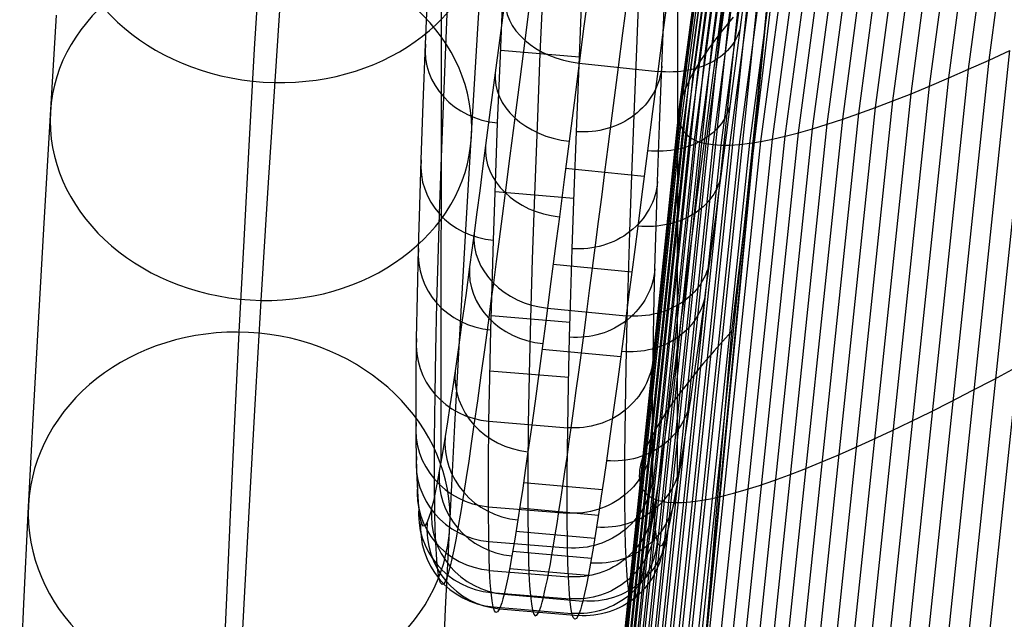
# Model space of a CAD drawing. Extents: x -260 to 296, y -277 to 294.
# Tile 26 of 241: x -255 to -217, y -70 to -47. Entities that reach past the tile are written whole.
import ezdxf

# ---------------------------------------------------------------- set-up
doc = ezdxf.new("R2010")
doc.units = 0
doc.layers.add('PREDEFINITO', color=7, linetype='CONTINUOUS')

msp = doc.modelspace()

# ---------------------------------------------------------------- linework, layer by layer
at = {"layer": 'PREDEFINITO'}
for p, q in [((-227.913, -47.184, 405.664), (-223.597, -14.66, 404.03)), ((-228.239, -47.592, 406.521), (-223.917, -15.029, 404.813)), ((-228.534, -47.985, 407.397), (-224.207, -15.386, 405.614)), ((-228.799, -48.36, 408.291), (-224.467, -15.73, 406.432)), ((-229.236, -49.057, 410.128), (-224.896, -16.378, 408.117)), ((-229.033, -48.717, 409.202), (-224.697, -16.061, 407.267)), ((-229.407, -49.378, 411.069), (-225.064, -16.682, 408.982)), ((-229.733, -50.23, 413.969), (-225.384, -17.506, 411.654)), ((-229.656, -49.965, 412.991), (-225.309, -17.246, 410.752)), ((-229.778, -50.475, 414.959), (-225.428, -17.75, 412.568)), ((-218.801, -48.948, 442.433), (-214.645, -17.859, 438.319)), ((-218.029, -48.602, 443.249), (-213.887, -17.621, 439.097)), ((-229.791, -50.701, 415.958), (-225.441, -17.979, 413.491)), ((-229.772, -50.906, 416.965), (-225.423, -18.193, 414.423)), ((-220.281, -49.585, 440.74), (-216.099, -18.287, 436.707)), ((-219.552, -49.276, 441.596), (-215.382, -18.081, 437.522)), ((-229.722, -51.091, 417.979), (-225.373, -18.391, 415.363)), ((-229.64, -51.256, 418.999), (-225.293, -18.572, 416.309)), ((-221.672, -50.146, 438.973), (-217.465, -18.651, 435.03)), ((-220.988, -49.875, 439.865), (-216.793, -18.477, 435.876)), ((-229.526, -51.4, 420.025), (-225.181, -18.738, 417.261)), ((-229.38, -51.524, 421.054), (-225.038, -18.886, 418.217)), ((-229.203, -51.626, 422.086), (-224.864, -19.019, 419.177)), ((-222.968, -50.629, 437.138), (-218.738, -18.95, 433.293)), ((-222.332, -50.397, 438.063), (-218.114, -18.809, 434.168)), ((-228.995, -51.707, 423.12), (-224.66, -19.134, 420.14)), ((-228.756, -51.767, 424.154), (-224.424, -19.232, 421.104)), ((-228.486, -51.806, 425.188), (-224.159, -19.314, 422.068)), ((-228.185, -51.824, 426.22), (-223.864, -19.378, 423.032)), ((-225.758, -51.486, 432.312), (-221.48, -19.402, 428.742)), ((-225.254, -51.355, 433.301), (-220.984, -19.346, 429.672)), ((-224.722, -51.205, 434.278), (-220.462, -19.272, 430.593)), ((-224.163, -51.033, 435.245), (-219.913, -19.182, 431.504)), ((-223.578, -50.841, 436.198), (-219.338, -19.074, 432.405)), ((-227.854, -51.821, 427.249), (-223.539, -19.425, 423.994)), ((-227.493, -51.796, 428.274), (-223.184, -19.455, 424.954)), ((-227.103, -51.75, 429.294), (-222.801, -19.468, 425.909)), ((-226.683, -51.683, 430.308), (-222.389, -19.463, 426.86)), ((-226.235, -51.595, 431.314), (-221.948, -19.441, 427.805)), ((-223.583, -23.821, 401.543), (-227.797, -58.894, 402.998)), ((-238.81, -35.204, 593.089), (-238.82, -63.85, 478.961)), ((-229.847, -36.007, 593.269), (-229.856, -64.646, 479.165)), ((-237.403, -47.194, 475.194), (-236.939, -40.054, 485.217)), ((-245.882, -48.169, 459.281), (-245.658, -44.378, 465.107)), ((-238.604, -47.47, 575.919), (-238.488, -44.812, 580.978)), ((-226.315, -45.02, 411.696), (-231.024, -93.72, 413.706)), ((-239.404, -47.994, 569.87), (-239.301, -45.484, 574.946)), ((-234.934, -45.437, 582.322), (-235.061, -48.345, 576.821)), ((-231.392, -48.176, 575.881), (-231.278, -45.537, 580.928)), ((-226.315, -45.206, 407.2), (-231.024, -93.905, 409.21)), ((-229.133, -72.412, 403.819), (-226.315, -45.391, 402.704)), ((-236.562, -48.44, 576.358), (-236.446, -45.774, 581.436)), ((-233.204, -45.888, 442.457), (-233.391, -47.313, 443.85)), ((-229.581, -72.929, 404.393), (-226.758, -45.862, 403.212)), ((-228.07, -45.846, 443.244), (-228.253, -47.242, 444.615)), ((-227.26, -45.822, 446.135), (-227.437, -47.161, 447.504)), ((-236.385, -46.211, 447.273), (-236.575, -47.664, 448.816)), ((-233.577, -48.788, 576.231), (-233.463, -46.137, 581.297)), ((-231.914, -47.572, 443.989), (-231.741, -46.249, 442.688)), ((-230.226, -46.231, 442.555), (-230.411, -47.642, 443.938)), ((-245.38, -53.634, 479.979), (-244.905, -46.331, 490.231)), ((-235.452, -46.458, 444.415), (-235.633, -47.85, 445.828)), ((-230.441, -48.835, 569.885), (-230.338, -46.343, 574.949)), ((-230, -73.429, 405.25), (-227.173, -46.318, 404.008)), ((-253.64, -50.908, 469.759), (-253.393, -46.9, 475.684)), ((-230.39, -73.909, 406.129), (-227.558, -46.759, 404.826)), ((-227.739, -46.973, 405.242), (-227.913, -47.184, 405.664)), ((-237.649, -51.181, 469.299), (-237.403, -47.194, 475.194)), ((-233.391, -47.313, 443.85), (-233.573, -48.714, 445.275)), ((-230.749, -74.371, 407.029), (-227.913, -47.184, 405.664)), ((-228.253, -47.242, 444.615), (-228.433, -48.613, 446.015)), ((-228.08, -47.39, 406.09), (-228.239, -47.592, 406.521)), ((-227.913, -47.184, 405.664), (-228.08, -47.39, 406.09)), ((-227.437, -47.161, 447.504), (-227.63, -48.629, 449.073)), ((-238.707, -50.002, 570.795), (-238.604, -47.47, 575.919)), ((-236.575, -47.664, 448.816), (-236.76, -49.078, 450.394)), ((-232.084, -48.872, 445.314), (-231.914, -47.572, 443.989)), ((-231.079, -74.812, 407.949), (-228.239, -47.592, 406.521)), ((-230.411, -47.642, 443.938), (-230.591, -49.029, 445.352)), ((-228.39, -47.791, 406.957), (-228.534, -47.985, 407.397)), ((-228.239, -47.592, 406.521), (-228.39, -47.791, 406.957)), ((-218.29, -73.075, 449.118), (-215.597, -47.461, 445.565)), ((-246.091, -51.856, 453.388), (-245.882, -48.169, 459.281)), ((-239.491, -50.25, 565.007), (-239.404, -47.994, 569.87)), ((-235.633, -47.85, 445.828), (-235.827, -49.337, 447.408)), ((-231.377, -75.234, 408.888), (-228.534, -47.985, 407.397)), ((-228.67, -48.174, 407.842), (-228.799, -48.36, 408.291)), ((-228.534, -47.985, 407.397), (-228.67, -48.174, 407.842)), ((-219.129, -73.569, 448.343), (-216.426, -47.858, 444.816)), ((-236.665, -50.981, 571.214), (-236.562, -48.44, 576.358)), ((-236.553, -48.219, 576.79), (-233.564, -48.471, 576.852)), ((-235.061, -48.345, 576.821), (-235.173, -51.105, 571.245)), ((-231.645, -75.635, 409.845), (-228.799, -48.36, 408.291)), ((-231.494, -50.692, 570.77), (-231.392, -48.176, 575.881)), ((-228.92, -48.541, 408.744), (-229.033, -48.717, 409.202)), ((-228.799, -48.36, 408.291), (-228.92, -48.541, 408.744)), ((-219.95, -74.044, 447.543), (-217.237, -48.239, 444.043)), ((-218.029, -48.602, 443.249), (-217.237, -48.239, 444.043)), ((-233.573, -48.714, 445.275), (-233.768, -50.214, 446.87)), ((-233.679, -51.314, 571.101), (-233.577, -48.788, 576.231)), ((-233.574, -48.714, 445.275), (-230.591, -49.029, 445.352)), ((-232.347, -50.901, 447.494), (-232.084, -48.872, 445.314)), ((-231.882, -76.014, 410.819), (-229.033, -48.717, 409.202)), ((-230.526, -51.082, 565.018), (-230.441, -48.835, 569.885)), ((-229.138, -48.889, 409.663), (-229.236, -49.057, 410.128)), ((-229.033, -48.717, 409.202), (-229.138, -48.889, 409.663)), ((-228.433, -48.613, 446.015), (-228.629, -50.119, 447.624)), ((-227.63, -48.629, 449.073), (-227.817, -50.056, 450.681)), ((-220.751, -74.5, 446.719), (-218.029, -48.602, 443.249)), ((-218.801, -48.948, 442.433), (-218.029, -48.602, 443.249)), ((-236.76, -49.078, 450.394), (-236.944, -50.485, 452.054)), ((-232.087, -76.373, 411.809), (-229.236, -49.057, 410.128)), ((-230.591, -49.029, 445.352), (-230.789, -50.553, 446.978)), ((-229.325, -49.22, 410.597), (-229.407, -49.378, 411.069)), ((-229.236, -49.057, 410.128), (-229.325, -49.22, 410.597)), ((-222.291, -75.351, 445.002), (-219.552, -49.276, 441.596)), ((-221.531, -74.936, 445.871), (-218.801, -48.948, 442.433)), ((-220.281, -49.585, 440.74), (-219.552, -49.276, 441.596)), ((-219.552, -49.276, 441.596), (-218.801, -48.948, 442.433)), ((-235.827, -49.337, 447.408), (-236.015, -50.786, 449.027)), ((-232.26, -76.709, 412.813), (-229.407, -49.378, 411.069)), ((-229.481, -49.532, 411.544), (-229.547, -49.681, 412.023)), ((-229.407, -49.378, 411.069), (-229.481, -49.532, 411.544)), ((-223.029, -75.746, 444.111), (-220.281, -49.585, 440.74)), ((-220.988, -49.875, 439.865), (-220.281, -49.585, 440.74)), ((-238.793, -52.279, 565.885), (-238.707, -50.002, 570.795)), ((-232.512, -77.316, 414.862), (-229.656, -49.965, 412.991)), ((-229.656, -49.965, 412.991), (-229.698, -50.1, 413.479)), ((-229.606, -49.826, 412.506), (-229.656, -49.965, 412.991)), ((-229.547, -49.681, 412.023), (-229.606, -49.826, 412.506)), ((-223.744, -76.12, 443.199), (-220.988, -49.875, 439.865)), ((-221.672, -50.146, 438.973), (-220.988, -49.875, 439.865)), ((-239.565, -52.384, 560.09), (-239.491, -50.25, 565.007)), ((-233.768, -50.214, 446.87), (-233.956, -51.675, 448.506)), ((-232.589, -77.585, 415.905), (-229.733, -50.23, 413.969)), ((-229.759, -50.355, 414.463), (-229.778, -50.475, 414.959)), ((-229.733, -50.23, 413.969), (-229.759, -50.355, 414.463)), ((-229.698, -50.1, 413.479), (-229.733, -50.23, 413.969)), ((-228.629, -50.119, 447.624), (-228.819, -51.585, 449.274)), ((-227.817, -50.056, 450.681), (-227.999, -51.449, 452.339)), ((-225.103, -76.802, 441.319), (-222.332, -50.397, 438.063)), ((-224.436, -76.472, 442.268), (-221.672, -50.146, 438.973)), ((-222.968, -50.629, 437.138), (-222.332, -50.397, 438.063)), ((-222.332, -50.397, 438.063), (-221.672, -50.146, 438.973)), ((-236.944, -50.485, 452.054), (-237.122, -51.842, 453.755)), ((-236.015, -50.786, 449.027), (-236.202, -52.231, 450.733)), ((-232.648, -78.053, 418.019), (-229.791, -50.701, 415.958)), ((-232.635, -77.83, 416.957), (-229.778, -50.475, 414.959)), ((-231.579, -52.961, 565.857), (-231.494, -50.692, 570.77)), ((-230.789, -50.553, 446.978), (-230.981, -52.037, 448.646)), ((-229.788, -50.591, 415.457), (-229.791, -50.701, 415.958)), ((-229.791, -50.701, 415.958), (-229.786, -50.806, 416.46)), ((-229.778, -50.475, 414.959), (-229.788, -50.591, 415.457)), ((-225.746, -77.11, 440.352), (-222.968, -50.629, 437.138)), ((-223.578, -50.841, 436.198), (-222.968, -50.629, 437.138)), ((-253.869, -54.786, 463.799), (-253.64, -50.908, 469.759)), ((-236.75, -53.266, 566.284), (-236.665, -50.981, 571.214)), ((-235.173, -51.105, 571.245), (-235.27, -53.711, 565.597)), ((-232.629, -78.251, 419.089), (-229.772, -50.906, 416.965)), ((-232.578, -78.426, 420.166), (-229.722, -51.091, 417.979)), ((-232.474, -51.887, 448.611), (-232.347, -50.901, 447.494)), ((-230.6, -53.208, 560.099), (-230.526, -51.082, 565.018)), ((-229.786, -50.806, 416.46), (-229.772, -50.906, 416.965)), ((-229.772, -50.906, 416.965), (-229.751, -51.001, 417.471)), ((-229.751, -51.001, 417.471), (-229.722, -51.091, 417.979)), ((-229.722, -51.091, 417.979), (-229.685, -51.176, 418.488)), ((-226.956, -77.658, 438.371), (-224.163, -51.033, 435.245)), ((-226.364, -77.395, 439.369), (-223.578, -50.841, 436.198)), ((-224.722, -51.205, 434.278), (-224.163, -51.033, 435.245)), ((-224.163, -51.033, 435.245), (-223.578, -50.841, 436.198)), ((-237.877, -55.039, 463.37), (-237.649, -51.181, 469.299)), ((-233.764, -53.593, 566.169), (-233.679, -51.314, 571.101)), ((-232.495, -78.576, 421.248), (-229.64, -51.256, 418.999)), ((-232.38, -78.703, 422.335), (-229.526, -51.4, 420.025)), ((-232.233, -78.805, 423.425), (-229.38, -51.524, 421.054)), ((-229.685, -51.176, 418.488), (-229.64, -51.256, 418.999)), ((-229.64, -51.256, 418.999), (-229.587, -51.331, 419.511)), ((-229.587, -51.331, 419.511), (-229.526, -51.4, 420.025)), ((-229.526, -51.4, 420.025), (-229.457, -51.465, 420.539)), ((-229.457, -51.465, 420.539), (-229.38, -51.524, 421.054)), ((-229.38, -51.524, 421.054), (-229.296, -51.577, 421.57)), ((-228.569, -78.304, 435.296), (-225.758, -51.486, 432.312)), ((-227.999, -51.449, 452.339), (-228.175, -52.792, 454.038)), ((-228.059, -78.112, 436.333), (-225.254, -51.355, 433.301)), ((-227.521, -77.897, 437.359), (-224.722, -51.205, 434.278)), ((-226.235, -51.595, 431.314), (-225.758, -51.486, 432.312)), ((-225.758, -51.486, 432.312), (-225.254, -51.355, 433.301)), ((-225.254, -51.355, 433.301), (-224.722, -51.205, 434.278)), ((-246.285, -55.439, 447.431), (-246.091, -51.856, 453.388)), ((-237.122, -51.842, 453.755), (-237.236, -52.71, 454.903)), ((-233.956, -51.675, 448.506), (-234.145, -53.133, 450.231)), ((-232.599, -52.852, 449.746), (-232.474, -51.887, 448.611)), ((-232.054, -78.882, 424.517), (-229.203, -51.626, 422.086)), ((-231.843, -78.935, 425.611), (-228.995, -51.707, 423.12)), ((-231.601, -78.963, 426.704), (-228.756, -51.767, 424.154)), ((-231.328, -78.967, 427.795), (-228.486, -51.806, 425.188)), ((-231.024, -78.946, 428.884), (-228.185, -51.824, 426.22)), ((-230.689, -78.9, 429.969), (-227.854, -51.821, 427.249)), ((-230.324, -78.83, 431.049), (-227.493, -51.796, 428.274)), ((-229.929, -78.735, 432.123), (-227.103, -51.75, 429.294)), ((-229.505, -78.615, 433.19), (-226.683, -51.683, 430.308)), ((-229.296, -51.577, 421.57), (-229.203, -51.626, 422.086)), ((-229.203, -51.626, 422.086), (-229.103, -51.669, 422.603)), ((-229.103, -51.669, 422.603), (-228.995, -51.707, 423.12)), ((-229.051, -78.472, 434.248), (-226.235, -51.595, 431.314)), ((-228.819, -51.585, 449.274), (-229.005, -53.018, 450.979)), ((-228.995, -51.707, 423.12), (-228.756, -51.767, 424.154)), ((-228.756, -51.767, 424.154), (-228.486, -51.806, 425.188)), ((-228.486, -51.806, 425.188), (-228.185, -51.824, 426.22)), ((-228.185, -51.824, 426.22), (-227.854, -51.821, 427.249)), ((-227.854, -51.821, 427.249), (-227.493, -51.796, 428.274)), ((-227.493, -51.796, 428.274), (-227.103, -51.75, 429.294)), ((-227.103, -51.75, 429.294), (-226.683, -51.683, 430.308)), ((-226.683, -51.683, 430.308), (-226.235, -51.595, 431.314)), ((-238.868, -54.435, 560.919), (-238.793, -52.279, 565.885)), ((-236.202, -52.231, 450.733), (-236.383, -53.628, 452.484)), ((-230.981, -52.037, 448.646), (-231.168, -53.49, 450.371)), ((-239.62, -54.109, 555.845), (-239.565, -52.384, 560.09)), ((-237.236, -52.71, 454.903), (-237.346, -53.553, 456.07)), ((-234.089, -52.701, 449.709), (-231.105, -53.004, 449.783)), ((-232.72, -53.797, 450.9), (-232.599, -52.852, 449.746)), ((-231.653, -55.109, 560.889), (-231.579, -52.961, 565.857)), ((-229.005, -53.018, 450.979), (-229.184, -54.402, 452.729)), ((-228.175, -52.792, 454.038), (-228.286, -53.639, 455.169)), ((-236.825, -55.429, 561.298), (-236.75, -53.266, 566.284)), ((-234.145, -53.133, 450.231), (-234.326, -54.544, 452.002)), ((-230.654, -54.908, 555.896), (-230.6, -53.208, 560.099)), ((-245.631, -57.711, 473.951), (-245.38, -53.634, 479.979)), ((-237.346, -53.553, 456.07), (-237.454, -54.37, 457.255)), ((-236.762, -53.587, 565.566), (-233.773, -53.835, 565.627)), ((-236.383, -53.628, 452.484), (-236.499, -54.522, 453.668)), ((-235.27, -53.711, 565.597), (-235.352, -56.146, 559.897)), ((-233.838, -55.751, 561.181), (-233.764, -53.593, 566.169)), ((-231.168, -53.49, 450.371), (-231.349, -54.894, 452.143)), ((-228.286, -53.639, 455.169), (-228.395, -54.462, 456.318)), ((-239.666, -55.738, 551.564), (-239.62, -54.109, 555.845)), ((-232.839, -54.719, 452.072), (-232.72, -53.797, 450.9)), ((-238.922, -56.176, 556.632), (-238.868, -54.435, 560.919)), ((-237.454, -54.37, 457.255), (-237.559, -55.159, 458.458)), ((-236.499, -54.522, 453.668), (-236.612, -55.392, 454.872)), ((-229.184, -54.402, 452.729), (-229.298, -55.277, 453.896)), ((-228.395, -54.462, 456.318), (-228.5, -55.26, 457.484)), ((-254.083, -58.558, 457.772), (-253.869, -54.786, 463.799)), ((-234.326, -54.544, 452.002), (-234.443, -55.448, 453.2)), ((-232.955, -55.616, 453.264), (-232.839, -54.719, 452.072)), ((-231.349, -54.894, 452.143), (-231.464, -55.782, 453.324)), ((-238.09, -58.793, 457.372), (-237.877, -55.039, 463.37)), ((-237.559, -55.159, 458.458), (-237.646, -55.811, 459.501)), ((-231.706, -56.827, 556.644), (-231.653, -55.109, 560.889)), ((-230.699, -56.516, 551.658), (-230.654, -54.908, 555.896)), ((-228.5, -55.26, 457.484), (-228.603, -56.031, 458.668)), ((-246.466, -58.916, 441.41), (-246.285, -55.439, 447.431)), ((-236.879, -57.178, 556.992), (-236.825, -55.429, 561.298)), ((-236.612, -55.392, 454.872), (-236.722, -56.236, 456.096)), ((-234.443, -55.448, 453.2), (-234.557, -56.327, 454.419)), ((-233.068, -56.487, 454.475), (-232.955, -55.616, 453.264)), ((-229.298, -55.277, 453.896), (-229.409, -56.128, 455.082)), ((-239.708, -57.514, 546.529), (-239.666, -55.738, 551.564)), ((-237.646, -55.811, 459.501), (-237.731, -56.442, 460.556)), ((-233.891, -57.477, 556.918), (-233.838, -55.751, 561.181)), ((-231.464, -55.782, 453.324), (-231.576, -56.645, 454.526)), ((-238.968, -57.823, 552.306), (-238.922, -56.176, 556.632)), ((-236.722, -56.236, 456.096), (-236.829, -57.052, 457.341)), ((-235.352, -56.146, 559.897), (-235.418, -58.413, 554.131)), ((-234.557, -56.327, 454.419), (-234.668, -57.181, 455.66)), ((-234.56, -56.341, 454.439), (-231.574, -56.634, 454.51)), ((-229.409, -56.128, 455.082), (-229.517, -56.953, 456.288)), ((-228.603, -56.031, 458.668), (-228.691, -56.687, 459.726)), ((-237.731, -56.442, 460.556), (-237.878, -57.526, 462.486)), ((-233.178, -57.333, 455.706), (-233.068, -56.487, 454.475)), ((-231.576, -56.645, 454.526), (-231.685, -57.483, 455.749)), ((-230.74, -58.272, 546.666), (-230.699, -56.516, 551.658)), ((-228.691, -56.687, 459.726), (-228.776, -57.322, 460.797)), ((-236.829, -57.052, 457.341), (-236.918, -57.726, 458.42)), ((-231.751, -58.451, 552.362), (-231.706, -56.827, 556.644)), ((-229.517, -56.953, 456.288), (-229.622, -57.751, 457.513)), ((-236.925, -58.831, 552.648), (-236.879, -57.178, 556.992)), ((-234.668, -57.181, 455.66), (-234.776, -58.006, 456.921)), ((-233.936, -59.109, 552.618), (-233.891, -57.477, 556.918)), ((-233.285, -58.15, 456.956), (-233.178, -57.333, 455.706)), ((-231.685, -57.483, 455.749), (-231.791, -58.294, 456.992)), ((-228.776, -57.322, 460.797), (-228.851, -57.875, 461.771)), ((-245.864, -61.656, 467.888), (-245.631, -57.711, 473.951)), ((-239.738, -59.152, 541.447), (-239.708, -57.514, 546.529)), ((-239.01, -59.617, 547.217), (-238.968, -57.823, 552.306)), ((-237.878, -57.526, 462.486), (-238.018, -58.543, 464.451)), ((-236.918, -57.726, 458.42), (-237.005, -58.378, 459.51)), ((-229.622, -57.751, 457.513), (-229.712, -58.431, 458.607)), ((-228.851, -57.875, 461.771), (-228.925, -58.411, 462.755)), ((-234.776, -58.006, 456.921), (-234.866, -58.688, 458.014)), ((-234.777, -58.006, 456.921), (-231.791, -58.294, 456.992)), ((-233.389, -58.939, 458.227), (-233.285, -58.15, 456.956)), ((-254.282, -62.222, 451.679), (-254.083, -58.558, 457.772)), ((-238.018, -58.543, 464.451), (-238.152, -59.494, 466.448)), ((-237.005, -58.378, 459.51), (-237.155, -59.496, 461.504)), ((-236.911, -58.29, 554.101), (-233.921, -58.536, 554.161)), ((-235.418, -58.413, 554.131), (-235.469, -60.506, 548.299)), ((-231.791, -58.294, 456.992), (-231.882, -58.984, 458.101)), ((-231.793, -60.227, 547.316), (-231.751, -58.451, 552.362)), ((-230.769, -59.893, 541.629), (-230.74, -58.272, 546.666)), ((-229.712, -58.431, 458.607), (-229.799, -59.088, 459.714)), ((-228.925, -58.411, 462.755), (-229.066, -59.432, 464.75)), ((-246.632, -62.288, 435.328), (-246.466, -58.916, 441.41)), ((-238.288, -62.44, 451.307), (-238.09, -58.793, 457.372)), ((-236.967, -60.632, 547.537), (-236.925, -58.831, 552.648)), ((-234.866, -58.688, 458.014), (-234.953, -59.347, 459.12)), ((-233.49, -59.698, 459.515), (-233.389, -58.939, 458.227)), ((-227.797, -58.894, 402.998), (-232.974, -119.754, 405.524)), ((-231.882, -58.984, 458.101), (-231.97, -59.652, 459.224)), ((-227.797, -58.894, 402.998), (-228.024, -59.143, 403.398)), ((-239.757, -60.842, 535.611), (-239.738, -59.152, 541.447)), ((-234.953, -59.347, 459.12), (-235.104, -60.479, 461.139)), ((-233.978, -60.892, 547.551), (-233.936, -59.109, 552.618)), ((-229.799, -59.088, 459.714), (-229.876, -59.66, 460.721)), ((-228.024, -59.143, 403.398), (-228.243, -59.388, 403.802)), ((-239.039, -61.273, 542.08), (-239.01, -59.617, 547.217)), ((-238.152, -59.494, 466.448), (-238.279, -60.379, 468.475)), ((-237.155, -59.496, 461.504), (-237.298, -60.545, 463.532)), ((-234.981, -59.556, 459.481), (-231.995, -59.84, 459.55)), ((-233.588, -60.431, 460.825), (-233.49, -59.698, 459.515)), ((-231.97, -59.652, 459.224), (-232.048, -60.233, 460.244)), ((-229.876, -59.66, 460.721), (-229.951, -60.214, 461.737)), ((-229.066, -59.432, 464.75), (-229.2, -60.385, 466.778)), ((-228.455, -59.629, 404.213), (-228.66, -59.866, 404.629)), ((-228.243, -59.388, 403.802), (-228.455, -59.629, 404.213)), ((-230.788, -61.583, 535.792), (-230.769, -59.893, 541.629)), ((-228.857, -60.098, 405.05), (-229.047, -60.326, 405.477)), ((-228.66, -59.866, 404.629), (-228.857, -60.098, 405.05)), ((-238.279, -60.379, 468.475), (-238.379, -61.067, 470.185)), ((-236.962, -60.383, 548.269), (-233.972, -60.628, 548.329)), ((-235.104, -60.479, 461.139), (-235.248, -61.539, 463.192)), ((-233.683, -61.134, 462.151), (-233.588, -60.431, 460.825)), ((-232.048, -60.233, 460.244), (-232.123, -60.795, 461.274)), ((-231.822, -61.865, 542.225), (-231.793, -60.227, 547.316)), ((-229.951, -60.214, 461.737), (-230.095, -61.269, 463.796)), ((-229.2, -60.385, 466.778), (-229.327, -61.271, 468.836)), ((-229.047, -60.326, 405.477), (-229.23, -60.55, 405.909)), ((-217.848, -60.707, 446.578), (-217.013, -60.261, 447.34)), ((-239.759, -62.341, 529.724), (-239.757, -60.842, 535.611)), ((-237.298, -60.545, 463.532), (-237.434, -61.525, 465.592)), ((-236.996, -62.295, 542.377), (-236.967, -60.632, 547.537)), ((-235.469, -60.506, 548.299), (-235.504, -62.417, 542.407)), ((-232.123, -60.795, 461.274), (-232.269, -61.866, 463.36)), ((-229.405, -60.769, 406.346), (-229.572, -60.984, 406.788)), ((-229.23, -60.55, 405.909), (-229.405, -60.769, 406.346)), ((-218.664, -61.134, 445.792), (-217.848, -60.707, 446.578)), ((-238.379, -61.067, 470.185), (-238.476, -61.711, 471.913)), ((-234.007, -62.539, 542.437), (-233.978, -60.892, 547.551)), ((-233.775, -61.808, 463.491), (-233.683, -61.134, 462.151)), ((-229.732, -61.195, 407.235), (-229.885, -61.4, 407.686)), ((-229.572, -60.984, 406.788), (-229.732, -61.195, 407.235)), ((-219.461, -61.544, 444.983), (-218.664, -61.134, 445.792)), ((-239.058, -62.982, 536.179), (-239.039, -61.273, 542.08)), ((-237.434, -61.525, 465.592), (-237.563, -62.437, 467.681)), ((-235.248, -61.539, 463.192), (-235.385, -62.529, 465.278)), ((-230.79, -63.082, 529.905), (-230.788, -61.583, 535.792)), ((-230.095, -61.269, 463.796), (-230.232, -62.253, 465.888)), ((-230.03, -61.601, 408.142), (-230.167, -61.798, 408.603)), ((-229.885, -61.4, 407.686), (-230.03, -61.601, 408.142)), ((-229.327, -61.271, 468.836), (-229.426, -61.937, 470.515)), ((-220.237, -61.935, 444.151), (-219.461, -61.544, 444.983)), ((-246.082, -65.494, 461.756), (-245.864, -61.656, 467.888)), ((-238.476, -61.711, 471.913), (-238.568, -62.311, 473.655)), ((-233.864, -62.453, 464.846), (-233.775, -61.808, 463.491)), ((-232.269, -61.866, 463.36), (-232.407, -62.865, 465.479)), ((-231.841, -63.574, 536.323), (-231.822, -61.865, 542.225)), ((-230.296, -61.989, 409.068), (-230.417, -62.176, 409.537)), ((-230.167, -61.798, 408.603), (-230.296, -61.989, 409.068)), ((-229.426, -61.937, 470.515), (-229.519, -62.561, 472.211)), ((-220.993, -62.306, 443.298), (-220.237, -61.935, 444.151)), ((-254.466, -65.778, 445.522), (-254.282, -62.222, 451.679)), ((-246.786, -65.551, 429.186), (-246.632, -62.288, 435.328)), ((-239.754, -63.016, 526.771), (-239.759, -62.341, 529.724)), ((-238.568, -62.311, 473.655), (-238.656, -62.868, 475.412)), ((-237.015, -64.012, 536.449), (-236.996, -62.295, 542.377)), ((-236.997, -62.295, 542.377), (-234.007, -62.539, 542.437)), ((-230.531, -62.358, 410.01), (-230.637, -62.535, 410.487)), ((-230.417, -62.176, 409.537), (-230.531, -62.358, 410.01)), ((-230.232, -62.253, 465.888), (-230.362, -63.167, 468.009)), ((-221.726, -62.658, 442.424), (-220.993, -62.306, 443.298)), ((-238.471, -65.98, 445.178), (-238.288, -62.44, 451.307)), ((-237.563, -62.437, 467.681), (-237.666, -63.145, 469.442)), ((-235.504, -62.417, 542.407), (-235.523, -64.134, 536.478)), ((-235.385, -62.529, 465.278), (-235.515, -63.45, 467.392)), ((-234.026, -64.255, 536.508), (-234.007, -62.539, 542.437)), ((-233.95, -63.069, 466.215), (-233.864, -62.453, 464.846)), ((-230.735, -62.707, 410.968), (-230.825, -62.874, 411.452)), ((-230.637, -62.535, 410.487), (-230.735, -62.707, 410.968)), ((-229.519, -62.561, 472.211), (-229.609, -63.143, 473.921)), ((-222.438, -62.99, 441.531), (-221.726, -62.658, 442.424)), ((-239.744, -63.638, 523.807), (-239.754, -63.016, 526.771)), ((-239.061, -64.498, 530.225), (-239.058, -62.982, 536.179)), ((-238.656, -62.868, 475.412), (-238.772, -63.57, 477.879)), ((-234.034, -63.657, 467.596), (-233.95, -63.069, 466.215)), ((-232.407, -62.865, 465.479), (-232.538, -63.792, 467.627)), ((-230.908, -63.036, 411.941), (-230.982, -63.193, 412.432)), ((-230.825, -62.874, 411.452), (-230.908, -63.036, 411.941)), ((-230.776, -64.379, 523.988), (-230.79, -63.082, 529.905)), ((-223.126, -63.302, 440.62), (-222.438, -62.99, 441.531)), ((-237.666, -63.145, 469.442), (-237.764, -63.808, 471.219)), ((-235.515, -63.45, 467.392), (-235.618, -64.166, 469.174)), ((-231.049, -63.345, 412.927), (-231.107, -63.491, 413.425)), ((-230.982, -63.193, 412.432), (-231.049, -63.345, 412.927)), ((-230.362, -63.167, 468.009), (-230.462, -63.854, 469.739)), ((-229.609, -63.143, 473.921), (-229.695, -63.682, 475.646)), ((-223.79, -63.592, 439.69), (-223.126, -63.302, 440.62)), ((-239.73, -64.204, 520.844), (-239.744, -63.638, 523.807)), ((-238.772, -63.57, 477.879), (-238.88, -64.189, 480.368)), ((-237.764, -63.808, 471.219), (-237.857, -64.424, 473.012)), ((-234.114, -64.216, 468.988), (-234.034, -63.657, 467.596)), ((-232.538, -63.792, 467.627), (-232.639, -64.489, 469.377)), ((-231.843, -65.09, 530.369), (-231.841, -63.574, 536.323)), ((-231.201, -63.769, 414.43), (-231.235, -63.9, 414.937)), ((-231.158, -63.633, 413.926), (-231.201, -63.769, 414.43)), ((-231.107, -63.491, 413.425), (-231.158, -63.633, 413.926)), ((-230.462, -63.854, 469.739), (-230.557, -64.496, 471.484)), ((-229.695, -63.682, 475.646), (-229.81, -64.376, 478.111)), ((-224.429, -63.862, 438.744), (-223.79, -63.592, 439.69)), ((-239.711, -64.712, 517.871), (-239.73, -64.204, 520.844)), ((-238.88, -64.189, 480.368), (-238.959, -64.616, 482.329)), ((-237.017, -65.535, 530.467), (-237.015, -64.012, 536.449)), ((-235.618, -64.166, 469.174), (-235.716, -64.834, 470.972)), ((-235.523, -64.134, 536.478), (-235.525, -65.657, 530.497)), ((-234.192, -64.746, 470.392), (-234.114, -64.216, 468.988)), ((-231.28, -64.145, 415.957), (-231.291, -64.26, 416.472)), ((-231.262, -64.025, 415.446), (-231.28, -64.145, 415.957)), ((-231.235, -63.9, 414.937), (-231.262, -64.025, 415.446)), ((-225.632, -64.338, 436.807), (-225.044, -64.111, 437.783)), ((-225.044, -64.111, 437.783), (-224.429, -63.862, 438.744)), ((-239.046, -65.81, 524.236), (-239.061, -64.498, 530.225)), ((-237.857, -64.424, 473.012), (-237.946, -64.996, 474.819)), ((-234.028, -65.779, 530.526), (-234.026, -64.255, 536.508)), ((-232.639, -64.489, 469.377), (-232.735, -65.14, 471.143)), ((-231.291, -64.26, 416.472), (-231.294, -64.369, 416.988)), ((-231.294, -64.369, 416.988), (-231.288, -64.473, 417.506)), ((-231.288, -64.473, 417.506), (-231.275, -64.571, 418.026)), ((-231.275, -64.571, 418.026), (-231.254, -64.664, 418.548)), ((-230.762, -64.946, 521.025), (-230.776, -64.379, 523.988)), ((-230.557, -64.496, 471.484), (-230.648, -65.095, 473.244)), ((-229.81, -64.376, 478.111), (-229.917, -64.988, 480.599)), ((-226.729, -64.726, 434.816), (-226.194, -64.543, 435.818)), ((-226.194, -64.543, 435.818), (-225.632, -64.338, 436.807)), ((-239.686, -65.158, 514.88), (-239.711, -64.712, 517.871)), ((-238.959, -64.616, 482.329), (-239.034, -64.993, 484.301)), ((-235.716, -64.834, 470.972), (-235.81, -65.457, 472.785)), ((-235.684, -64.612, 470.359), (-232.696, -64.881, 470.425)), ((-234.267, -65.246, 471.796), (-234.192, -64.746, 470.392)), ((-231.254, -64.664, 418.548), (-231.224, -64.751, 419.072)), ((-231.224, -64.751, 419.072), (-231.187, -64.833, 419.597)), ((-231.187, -64.833, 419.597), (-231.142, -64.909, 420.123)), ((-231.142, -64.909, 420.123), (-231.088, -64.979, 420.65)), ((-231.088, -64.979, 420.65), (-231.027, -65.044, 421.179)), ((-230.742, -65.455, 518.052), (-230.762, -64.946, 521.025)), ((-227.716, -65.026, 432.78), (-227.237, -64.887, 433.803)), ((-227.237, -64.887, 433.803), (-226.729, -64.726, 434.816)), ((-239.656, -65.536, 511.88), (-239.686, -65.158, 514.88)), ((-239.104, -65.32, 486.282), (-239.17, -65.597, 488.27)), ((-239.034, -64.993, 484.301), (-239.104, -65.32, 486.282)), ((-237.946, -64.996, 474.819), (-238.064, -65.717, 477.354)), ((-234.339, -65.717, 473.209), (-234.267, -65.246, 471.796)), ((-232.735, -65.14, 471.143), (-232.827, -65.747, 472.924)), ((-231.828, -66.403, 524.381), (-231.843, -65.09, 530.369)), ((-231.027, -65.044, 421.179), (-230.958, -65.103, 421.709)), ((-230.958, -65.103, 421.709), (-230.881, -65.157, 422.239)), ((-230.881, -65.157, 422.239), (-230.795, -65.204, 422.77)), ((-230.795, -65.204, 422.77), (-230.703, -65.246, 423.301)), ((-230.648, -65.095, 473.244), (-230.735, -65.651, 475.017)), ((-230.703, -65.246, 423.301), (-230.602, -65.283, 423.833)), ((-230.602, -65.283, 423.833), (-230.493, -65.314, 424.365)), ((-230.493, -65.314, 424.365), (-230.377, -65.339, 424.896)), ((-230.377, -65.339, 424.896), (-230.252, -65.358, 425.428)), ((-229.917, -64.988, 480.599), (-229.996, -65.407, 482.55)), ((-229.678, -65.377, 427.551), (-229.345, -65.353, 428.608)), ((-229.345, -65.353, 428.608), (-228.982, -65.305, 429.661)), ((-228.982, -65.305, 429.661), (-228.59, -65.235, 430.708)), ((-228.59, -65.235, 430.708), (-228.167, -65.142, 431.748)), ((-228.167, -65.142, 431.748), (-227.716, -65.026, 432.78)), ((-246.927, -68.705, 422.987), (-246.786, -65.551, 429.186)), ((-246.284, -69.223, 455.556), (-246.082, -65.494, 461.756)), ((-239.62, -65.838, 508.928), (-239.656, -65.536, 511.88)), ((-239.17, -65.597, 488.27), (-239.215, -65.768, 489.718)), ((-238.064, -65.717, 477.354), (-238.173, -66.353, 479.91)), ((-237.018, -65.535, 530.467), (-234.028, -65.779, 530.527)), ((-237.003, -66.854, 524.449), (-237.017, -65.535, 530.467)), ((-235.81, -65.457, 472.785), (-235.9, -66.033, 474.612)), ((-235.83, -65.584, 473.177), (-232.843, -65.851, 473.242)), ((-235.525, -65.657, 530.497), (-235.51, -66.976, 524.479)), ((-234.41, -66.172, 474.664), (-234.339, -65.717, 473.209)), ((-230.735, -65.651, 475.017), (-230.852, -66.365, 477.551)), ((-230.718, -65.896, 515.107), (-230.742, -65.455, 518.052)), ((-230.252, -65.358, 425.428), (-229.981, -65.379, 426.491)), ((-229.996, -65.407, 482.55), (-230.069, -65.777, 484.511)), ((-229.981, -65.379, 426.491), (-229.678, -65.377, 427.551)), ((-254.637, -69.225, 439.302), (-254.466, -65.778, 445.522)), ((-239.578, -66.064, 505.968), (-239.62, -65.838, 508.928)), ((-239.529, -66.212, 502.997), (-239.578, -66.064, 505.968)), ((-239.257, -65.913, 491.169), (-239.336, -66.128, 494.076)), ((-239.215, -65.768, 489.718), (-239.257, -65.913, 491.169)), ((-239.032, -66.384, 521.234), (-239.046, -65.81, 524.236)), ((-238.641, -69.412, 438.985), (-238.471, -65.98, 445.178)), ((-235.9, -66.033, 474.612), (-236.018, -66.761, 477.175)), ((-234.013, -67.098, 524.508), (-234.028, -65.779, 530.526)), ((-232.827, -65.747, 472.924), (-232.915, -66.31, 474.717)), ((-230.689, -66.272, 512.154), (-230.718, -65.896, 515.107)), ((-230.139, -66.098, 486.481), (-230.204, -66.37, 488.458)), ((-230.069, -65.777, 484.511), (-230.139, -66.098, 486.481)), ((-239.473, -66.275, 500.023), (-239.529, -66.212, 502.997)), ((-239.409, -66.249, 497.048), (-239.473, -66.275, 500.023)), ((-239.336, -66.128, 494.076), (-239.409, -66.249, 497.048)), ((-239.012, -66.899, 518.218), (-239.032, -66.384, 521.234)), ((-238.173, -66.353, 479.91), (-238.254, -66.791, 481.925)), ((-235.97, -66.466, 476.096), (-232.982, -66.729, 476.16)), ((-234.478, -66.598, 476.128), (-234.41, -66.172, 474.664)), ((-232.915, -66.31, 474.717), (-233.032, -67.034, 477.28)), ((-231.814, -66.977, 521.379), (-231.828, -66.403, 524.381)), ((-230.852, -66.365, 477.551), (-230.961, -66.994, 480.106)), ((-230.653, -66.581, 509.156), (-230.689, -66.272, 512.154)), ((-230.204, -66.37, 488.458), (-230.25, -66.542, 489.939)), ((-238.254, -66.791, 481.925), (-238.329, -67.177, 483.949)), ((-236.018, -66.761, 477.175), (-236.128, -67.402, 479.759)), ((-234.543, -66.992, 477.587), (-234.478, -66.598, 476.128)), ((-230.61, -66.815, 506.151), (-230.653, -66.581, 509.156)), ((-230.562, -66.964, 503.214), (-230.61, -66.815, 506.151)), ((-230.293, -66.687, 491.422), (-230.374, -66.899, 494.397)), ((-230.25, -66.542, 489.939), (-230.293, -66.687, 491.422)), ((-238.988, -67.352, 515.182), (-239.012, -66.899, 518.218)), ((-238.329, -67.177, 483.949), (-238.4, -67.512, 485.982)), ((-236.988, -67.431, 521.431), (-237.003, -66.854, 524.449)), ((-237.003, -66.854, 524.449), (-234.013, -67.098, 524.508)), ((-235.51, -66.976, 524.479), (-235.496, -67.553, 521.458)), ((-234.606, -67.359, 479.053), (-234.543, -66.992, 477.587)), ((-233.999, -67.675, 521.491), (-234.013, -67.098, 524.508)), ((-233.032, -67.034, 477.28), (-233.142, -67.672, 479.864)), ((-231.795, -67.493, 518.364), (-231.814, -66.977, 521.379)), ((-230.961, -66.994, 480.106), (-231.04, -67.425, 482.11)), ((-230.507, -67.031, 500.274), (-230.562, -66.964, 503.214)), ((-230.444, -67.011, 497.334), (-230.507, -67.031, 500.274)), ((-230.374, -66.899, 494.397), (-230.444, -67.011, 497.334)), ((-238.957, -67.737, 512.134), (-238.988, -67.352, 515.182)), ((-238.4, -67.512, 485.982), (-238.467, -67.797, 488.021)), ((-236.969, -67.949, 518.398), (-236.988, -67.431, 521.431)), ((-236.128, -67.402, 479.759), (-236.208, -67.844, 481.795)), ((-236.098, -67.228, 479.021), (-233.11, -67.489, 479.085)), ((-235.496, -67.553, 521.458), (-235.477, -68.071, 518.428)), ((-234.666, -67.697, 480.526), (-234.606, -67.359, 479.053)), ((-231.771, -67.941, 515.375), (-231.795, -67.493, 518.364)), ((-231.04, -67.425, 482.11), (-231.115, -67.805, 484.123)), ((-238.921, -68.043, 509.13), (-238.957, -67.737, 512.134)), ((-238.467, -67.797, 488.021), (-238.513, -67.971, 489.506)), ((-236.97, -67.949, 518.398), (-233.98, -68.194, 518.458)), ((-236.945, -68.405, 515.343), (-236.969, -67.949, 518.398)), ((-236.208, -67.844, 481.795), (-236.284, -68.234, 483.841)), ((-236.216, -67.88, 481.973), (-233.227, -68.138, 482.036)), ((-234.724, -68.009, 482.004), (-234.666, -67.697, 480.526)), ((-233.98, -68.194, 518.458), (-233.999, -67.675, 521.491)), ((-233.142, -67.672, 479.864), (-233.222, -68.109, 481.89)), ((-231.741, -68.322, 512.373), (-231.771, -67.941, 515.375)), ((-231.115, -67.805, 484.123), (-231.186, -68.135, 486.145)), ((-238.879, -68.274, 506.117), (-238.921, -68.043, 509.13)), ((-238.83, -68.425, 503.087), (-238.879, -68.274, 506.117)), ((-238.636, -68.34, 493.972), (-238.709, -68.463, 497.012)), ((-238.556, -68.12, 490.993), (-238.636, -68.34, 493.972)), ((-238.513, -67.971, 489.506), (-238.556, -68.12, 490.993)), ((-236.284, -68.234, 483.841), (-236.356, -68.571, 485.895)), ((-235.477, -68.071, 518.428), (-235.453, -68.524, 515.394)), ((-234.832, -68.551, 484.987), (-234.779, -68.294, 483.493)), ((-234.779, -68.294, 483.493), (-234.724, -68.009, 482.004)), ((-233.956, -68.644, 515.45), (-233.98, -68.194, 518.458)), ((-233.222, -68.109, 481.89), (-233.297, -68.494, 483.925)), ((-231.705, -68.637, 509.323), (-231.741, -68.322, 512.373)), ((-231.186, -68.135, 486.145), (-231.252, -68.415, 488.173)), ((-247.055, -71.749, 416.733), (-246.927, -68.705, 422.987)), ((-238.773, -68.49, 500.052), (-238.83, -68.425, 503.087)), ((-238.709, -68.463, 497.012), (-238.773, -68.49, 500.052)), ((-236.914, -68.793, 512.275), (-236.945, -68.405, 515.343)), ((-236.356, -68.571, 485.895), (-236.423, -68.858, 487.956)), ((-235.453, -68.524, 515.394), (-235.423, -68.91, 512.352)), ((-234.883, -68.781, 486.485), (-234.832, -68.551, 484.987)), ((-233.926, -69.027, 512.429), (-233.956, -68.644, 515.45)), ((-233.297, -68.494, 483.925), (-233.368, -68.829, 485.968)), ((-231.662, -68.874, 506.263), (-231.705, -68.637, 509.323)), ((-231.298, -68.591, 489.692), (-231.342, -68.74, 491.213)), ((-231.252, -68.415, 488.173), (-231.298, -68.591, 489.692)), ((-236.915, -68.787, 512.322), (-233.926, -69.033, 512.382)), ((-236.878, -69.102, 509.25), (-236.914, -68.793, 512.275)), ((-236.468, -69.034, 489.456), (-236.512, -69.183, 490.958)), ((-236.423, -68.858, 487.956), (-236.468, -69.034, 489.456)), ((-236.423, -68.857, 487.956), (-233.434, -69.112, 488.018)), ((-235.423, -68.91, 512.352), (-235.386, -69.223, 509.301)), ((-234.977, -69.161, 489.496), (-234.931, -68.985, 487.987)), ((-234.931, -68.985, 487.987), (-234.883, -68.781, 486.485)), ((-233.89, -69.344, 509.357), (-233.926, -69.027, 512.429)), ((-233.368, -68.829, 485.968), (-233.434, -69.112, 488.018)), ((-231.614, -69.026, 503.269), (-231.662, -68.874, 506.263)), ((-231.558, -69.094, 500.269), (-231.614, -69.026, 503.269)), ((-231.495, -69.073, 497.265), (-231.558, -69.094, 500.269)), ((-231.423, -68.958, 494.26), (-231.495, -69.073, 497.265)), ((-231.342, -68.74, 491.213), (-231.423, -68.958, 494.26)), ((-254.794, -72.562, 433.022), (-254.637, -69.225, 439.302)), ((-246.472, -72.842, 449.29), (-246.284, -69.223, 455.556)), ((-238.797, -72.735, 432.731), (-238.641, -69.412, 438.985)), ((-236.836, -69.335, 506.214), (-236.878, -69.102, 509.25)), ((-236.786, -69.488, 503.161), (-236.836, -69.335, 506.214)), ((-236.836, -69.335, 506.214), (-233.847, -69.582, 506.274)), ((-236.592, -69.404, 493.965), (-236.665, -69.528, 497.034)), ((-236.594, -69.407, 494.011), (-233.605, -69.658, 494.073)), ((-236.512, -69.183, 490.958), (-236.592, -69.404, 493.965)), ((-235.386, -69.223, 509.301), (-235.344, -69.458, 506.244)), ((-235.344, -69.458, 506.244), (-235.295, -69.611, 503.195)), ((-235.101, -69.532, 494.042), (-235.021, -69.311, 491.009)), ((-235.021, -69.311, 491.009), (-234.977, -69.161, 489.496)), ((-233.847, -69.582, 506.274), (-233.89, -69.344, 509.357)), ((-233.525, -69.442, 491.09), (-233.607, -69.663, 494.167)), ((-233.481, -69.291, 489.553), (-233.525, -69.442, 491.09)), ((-233.434, -69.112, 488.018), (-233.481, -69.291, 489.553)), ((-236.73, -69.554, 500.1), (-236.786, -69.488, 503.161)), ((-236.665, -69.528, 497.034), (-236.73, -69.554, 500.1)), ((-235.295, -69.611, 503.195), (-235.238, -69.678, 500.144)), ((-235.238, -69.678, 500.144), (-235.174, -69.653, 497.091)), ((-235.174, -69.653, 497.091), (-235.101, -69.532, 494.042)), ((-233.798, -69.734, 503.256), (-233.847, -69.582, 506.274)), ((-233.742, -69.802, 500.231), (-233.798, -69.734, 503.256)), ((-233.679, -69.78, 497.2), (-233.742, -69.802, 500.231)), ((-233.607, -69.663, 494.167), (-233.679, -69.78, 497.2))]:
    msp.add_line(p, q, dxfattribs=at)
at = {"layer": 'PREDEFINITO', "extrusion": (-0.038027, -0.581783, -0.812455)}
msp.add_circle((-241.812, 328.403, -356.71), 8, dxfattribs=at)
at = {"layer": 'PREDEFINITO', "extrusion": (-0.033356, -0.552506, -0.832841)}
msp.add_circle((-242.122, 314.653, -354.647), 8, dxfattribs=at)
at = {"layer": 'PREDEFINITO', "extrusion": (-0.024924, -0.492313, -0.870061)}
msp.add_circle((-242.823, 287.621, -348.906), 8, dxfattribs=at)
at = {"layer": 'PREDEFINITO', "extrusion": (-0.091868, -0.682251, 0.725323)}
msp.add_arc((-225.09, 251.919, 377.662), 3.016, 182.1146, 272.0117, dxfattribs=at)
at = {"layer": 'PREDEFINITO', "extrusion": (0.091805, 0.681422, -0.72611)}
msp.add_arc((222.104, 251.577, -377.954), 3.003, 177.5425, 267.6433, dxfattribs=at)
at = {"layer": 'PREDEFINITO', "extrusion": (0.017227, 0.423306, 0.905823)}
msp.add_arc((234.238, 293.84, 491.761), 3.021, 357.05, 86.9939, dxfattribs=at)
at = {"layer": 'PREDEFINITO', "extrusion": (-0.017124, -0.422266, -0.90631)}
msp.add_arc((-231.278, 293.399, -491.925), 3.008, 2.4203, 92.4713, dxfattribs=at)
at = {"layer": 'PREDEFINITO', "extrusion": (-0.086383, -0.645159, 0.75915)}
msp.add_arc((-225.138, 232.502, 394.032), 3.017, 182.1634, 272.0622, dxfattribs=at)
at = {"layer": 'PREDEFINITO', "extrusion": (0.086212, 0.643512, -0.760566)}
msp.add_arc((222.153, 231.735, -394.624), 3.004, 177.4576, 267.5563, dxfattribs=at)
at = {"layer": 'PREDEFINITO', "extrusion": (-0.080428, -0.599814, 0.796087)}
msp.add_arc((-225.113, 208.732, 411.395), 3.018, 182.2527, 272.1525, dxfattribs=at)
at = {"layer": 'PREDEFINITO', "extrusion": (0.01286, 0.378724, 0.92542)}
msp.add_arc((234.633, 268.386, 495.399), 3.022, 356.7433, 86.6842, dxfattribs=at)
at = {"layer": 'PREDEFINITO', "extrusion": (0.080231, 0.597989, -0.797479)}
msp.add_arc((222.13, 207.879, -411.962), 3.005, 177.3298, 267.4267, dxfattribs=at)
at = {"layer": 'PREDEFINITO', "extrusion": (-0.012764, -0.377708, -0.925837)}
msp.add_arc((-231.677, 267.977, -495.52), 3.009, 2.7045, 92.7579, dxfattribs=at)
at = {"layer": 'PREDEFINITO', "extrusion": (-0.071938, -0.527319, 0.846616)}
msp.add_arc((-224.906, 170.667, 434.314), 3.02, 182.4633, 272.3679, dxfattribs=at)
at = {"layer": 'PREDEFINITO', "extrusion": (0.009042, 0.337943, 0.941123)}
msp.add_arc((235.073, 245.125, 498.086), 3.022, 356.3852, 86.3237, dxfattribs=at)
at = {"layer": 'PREDEFINITO', "extrusion": (0.071867, 0.526423, -0.84718)}
msp.add_arc((221.925, 170.311, -434.5), 3.006, 177.065, 267.1565, dxfattribs=at)
at = {"layer": 'PREDEFINITO', "extrusion": (-0.068256, -0.493918, 0.866825)}
msp.add_arc((-224.749, 153.101, 443.326), 3.02, 182.5908, 272.4974, dxfattribs=at)
at = {"layer": 'PREDEFINITO', "extrusion": (-0.008988, -0.337366, -0.941331)}
msp.add_arc((-232.116, 244.982, -498.152), 3.009, 3.0411, 93.0966, dxfattribs=at)
at = {"layer": 'PREDEFINITO', "extrusion": (0.068134, 0.492489, -0.867648)}
msp.add_arc((221.764, 152.469, -443.627), 3.006, 176.9105, 266.9996, dxfattribs=at)
at = {"layer": 'PREDEFINITO', "extrusion": (0.004443, 0.287299, 0.957831)}
msp.add_arc((235.78, 215.999, 500.555), 3.023, 355.7868, 85.7225, dxfattribs=at)
at = {"layer": 'PREDEFINITO', "extrusion": (-0.004437, -0.287238, -0.957849)}
msp.add_arc((-232.82, 216.182, -500.571), 3.01, 3.6135, 93.6712, dxfattribs=at)
at = {"layer": 'PREDEFINITO', "extrusion": (-0.055894, -0.376438, 0.924754)}
msp.add_arc((-223.809, 90.864, 469.272), 3.022, 183.256, 273.1681, dxfattribs=at)
at = {"layer": 'PREDEFINITO', "extrusion": (0.055598, 0.373329, -0.926031)}
msp.add_arc((220.802, 89.357, -469.781), 3.008, 176.1585, 266.2406, dxfattribs=at)
at = {"layer": 'PREDEFINITO', "extrusion": (-0.001016, 0.225683, 0.9742)}
msp.add_arc((237.026, 179.512, 502.232), 3.024, 354.6792, 84.6124, dxfattribs=at)
at = {"layer": 'PREDEFINITO', "extrusion": (-0.046611, -0.282869, 0.958025)}
msp.add_arc((-222.244, 39.914, 484.365), 3.023, 184.2242, 274.1405, dxfattribs=at)
at = {"layer": 'PREDEFINITO', "extrusion": (0.001013, -0.225704, -0.974195)}
msp.add_arc((-234.071, 179.801, -502.227), 3.01, 4.6985, 94.7583, dxfattribs=at)
at = {"layer": 'PREDEFINITO', "extrusion": (-0.003927, 0.192395, 0.98131)}
msp.add_arc((237.987, 158.761, 502.715), 3.024, 353.7788, 83.7104, dxfattribs=at)
at = {"layer": 'PREDEFINITO', "extrusion": (0.0465, 0.281605, -0.958403)}
msp.add_arc((219.25, 39.422, -484.474), 3.009, 175.1559, 265.2331, dxfattribs=at)
at = {"layer": 'PREDEFINITO', "extrusion": (-0.040569, -0.219458, 0.974778)}
msp.add_arc((-220.22, 3.633, 492.03), 3.024, 185.3712, 275.2899, dxfattribs=at)
at = {"layer": 'PREDEFINITO', "extrusion": (0.003922, -0.192453, -0.981298)}
msp.add_arc((-235.036, 159.119, -502.704), 3.01, 5.5885, 95.6497, dxfattribs=at)
at = {"layer": 'PREDEFINITO', "extrusion": (-0.007213, 0.15471, 0.987934)}
msp.add_arc((239.468, 133.445, 503.339), 3.024, 352.2862, 82.2166, dxfattribs=at)
at = {"layer": 'PREDEFINITO', "extrusion": (0.040467, 0.218273, -0.975048)}
msp.add_arc((217.211, 3.203, -492.096), 3.01, 173.9767, 264.051, dxfattribs=at)
at = {"layer": 'PREDEFINITO', "extrusion": (-0.011014, 0.111071, 0.993751)}
msp.add_arc((241.981, 99.004, 504.042), 3.024, 349.2967, 79.2259, dxfattribs=at)
at = {"layer": 'PREDEFINITO', "extrusion": (-0.031641, -0.122442, 0.991971)}
msp.add_arc((-212.166, -60.117, 499.95), 3.025, 189.4204, 279.3426, dxfattribs=at)
at = {"layer": 'PREDEFINITO', "extrusion": (0.007204, -0.154815, -0.987917)}
msp.add_arc((-236.523, 133.916, -503.321), 3.011, 7.0691, 97.1313, dxfattribs=at)
at = {"layer": 'PREDEFINITO', "extrusion": (-0.015283, 0.062135, 0.997951)}
msp.add_arc((245.561, 40.269, 504.488), 3.025, 341.1412, 71.069, dxfattribs=at)
at = {"layer": 'PREDEFINITO', "extrusion": (-0.025621, -0.055288, 0.998142)}
msp.add_arc((-186.502, -129.2, 502.946), 3.025, 199.8095, 289.7335, dxfattribs=at)
at = {"layer": 'PREDEFINITO', "extrusion": (0.010934, -0.111968, -0.993652)}
msp.add_arc((-239.003, 100.357, -504.005), 3.011, 9.9709, 100.0341, dxfattribs=at)
at = {"layer": 'PREDEFINITO', "extrusion": (0.031597, 0.121896, -0.99204)}
msp.add_arc((209.15, -60.057, -499.933), 3.01, 169.8926, 259.9629, dxfattribs=at)
at = {"layer": 'PREDEFINITO', "extrusion": (0.015262, -0.062383, -0.997936)}
msp.add_arc((-242.743, 41.647, -504.457), 3.011, 18.1351, 108.1996, dxfattribs=at)
at = {"layer": 'PREDEFINITO', "extrusion": (0.025454, 0.053367, -0.998251)}
msp.add_arc((181.942, -131.13, -502.966), 3.011, 158.9021, 248.9703, dxfattribs=at)

doc.saveas('drawing.dxf')
